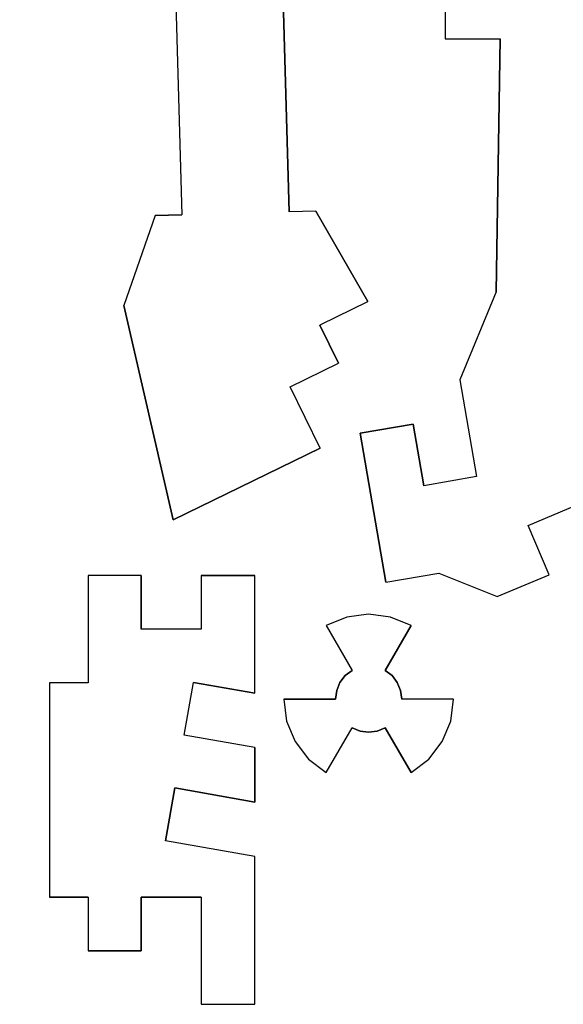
# Model space of a CAD drawing. Extents: x -17.1 to 17.1, y -14.2 to 14.2.
# Tile 29 of 32: x 8.2 to 11.2, y 3.7 to 9.2. Entities that reach past the tile are written whole.
import ezdxf

# ---------------------------------------------------------------- set-up
doc = ezdxf.new("R2010")
doc.units = 0
doc.header["$MEASUREMENT"] = 0
doc.layers.add('CAMADA_1', color=7, linetype='CONTINUOUS')

msp = doc.modelspace()

# ---------------------------------------------------------------- linework, layer by layer
at = {"layer": 'CAMADA_1', "color": 250}
for points, knots in [([(8.77729, 7.5989), (8.77729, 7.5989), (8.95287, 8.10143), (8.95287, 8.10143), (8.95287, 8.10143), (8.95287, 8.10143), (9.10283, 8.10566), (9.10283, 8.10566), (9.10283, 8.10566), (9.10283, 8.10566), (9.05662, 9.75201), (9.05662, 9.75201), (9.05662, 9.75201), (9.05662, 9.75201), (8.88633, 9.74721), (8.88633, 9.74721), (8.88633, 9.74721), (8.88633, 9.74721), (8.73019, 12.52562), (8.73019, 12.52562), (8.73019, 12.52562), (8.73019, 12.52562), (8.25938, 13.09352), (8.25938, 13.09352), (8.25938, 13.09352), (8.25938, 13.09352), (7.95775, 13.72171), (7.95775, 13.72171), (7.95775, 13.72171), (7.95775, 13.72171), (8.35946, 13.90974), (8.35946, 13.90974), (8.35946, 13.90974), (8.35946, 13.90974), (9.48669, 12.54685), (9.48669, 12.54685), (9.48669, 12.54685), (9.48669, 12.54685), (9.82666, 12.55638), (9.82666, 12.55638), (9.82666, 12.55638), (9.82666, 12.55638), (9.82666, 11.3248), (9.82666, 11.3248), (9.82666, 11.3248), (9.82666, 11.3248), (10.12666, 11.3248), (10.12666, 11.3248), (10.12666, 11.3248), (10.12666, 11.3248), (10.12666, 11.02479), (10.12666, 11.02479), (10.12666, 11.02479), (10.12666, 11.02479), (9.82666, 11.02479), (9.82666, 11.02479), (9.82666, 11.02479), (9.82666, 11.02479), (9.82666, 9.7736), (9.82666, 9.7736), (9.82666, 9.7736), (9.82666, 9.7736), (9.65637, 9.76883), (9.65637, 9.76883), (9.65637, 9.76883), (9.65637, 9.76883), (9.70259, 8.12249), (9.70259, 8.12249), (9.70259, 8.12249), (9.70259, 8.12249), (9.85252, 8.12669), (9.85252, 8.12669), (9.85252, 8.12669), (9.85252, 8.12669), (10.14346, 7.62077), (10.14346, 7.62077), (10.14346, 7.62077), (10.14346, 7.62077), (9.88025, 7.4913), (9.88025, 7.4913), (9.88025, 7.4913), (9.88025, 7.4913), (9.87418, 7.48834), (9.87418, 7.48834), (9.87418, 7.48834), (9.87418, 7.48834), (9.9785, 7.27515), (9.9785, 7.27515), (9.9785, 7.27515), (9.9785, 7.27515), (9.70887, 7.14364), (9.70887, 7.14364), (9.70887, 7.14364), (9.70887, 7.14364), (9.87644, 6.8), (9.87644, 6.8), (9.87644, 6.8), (9.87644, 6.8), (9.05369, 6.39875), (9.05369, 6.39875), (9.05369, 6.39875), (9.05369, 6.39875), (8.77729, 7.5989), (8.77729, 7.5989)], [0, 0, 0, 0, 0.037037, 0.037037, 0.037037, 0.037037, 0.0740741, 0.0740741, 0.0740741, 0.0740741, 0.1111111, 0.1111111, 0.1111111, 0.1111111, 0.1481481, 0.1481481, 0.1481481, 0.1481481, 0.1851852, 0.1851852, 0.1851852, 0.1851852, 0.2222222, 0.2222222, 0.2222222, 0.2222222, 0.2592593, 0.2592593, 0.2592593, 0.2592593, 0.2962963, 0.2962963, 0.2962963, 0.2962963, 0.3333333, 0.3333333, 0.3333333, 0.3333333, 0.3703704, 0.3703704, 0.3703704, 0.3703704, 0.4074074, 0.4074074, 0.4074074, 0.4074074, 0.4444444, 0.4444444, 0.4444444, 0.4444444, 0.4814815, 0.4814815, 0.4814815, 0.4814815, 0.5185185, 0.5185185, 0.5185185, 0.5185185, 0.5555556, 0.5555556, 0.5555556, 0.5555556, 0.5925926, 0.5925926, 0.5925926, 0.5925926, 0.6296296, 0.6296296, 0.6296296, 0.6296296, 0.6666667, 0.6666667, 0.6666667, 0.6666667, 0.7037037, 0.7037037, 0.7037037, 0.7037037, 0.7407407, 0.7407407, 0.7407407, 0.7407407, 0.7777778, 0.7777778, 0.7777778, 0.7777778, 0.8148148, 0.8148148, 0.8148148, 0.8148148, 0.8518519, 0.8518519, 0.8518519, 0.8518519, 0.8888889, 0.8888889, 0.8888889, 0.8888889, 0.9259259, 0.9259259, 0.9259259, 0.9259259, 1, 1, 1, 1]), ([(11.98358, 12.07325), (11.98358, 12.07325), (11.82797, 9.29481), (11.82797, 9.29481), (11.82797, 9.29481), (11.82797, 9.29481), (11.76172, 7.64903), (11.76172, 7.64903), (11.76172, 7.64903), (11.76172, 7.64903), (12.02267, 7.12589), (12.02267, 7.12589), (12.02267, 7.12589), (12.02267, 7.12589), (12.26746, 6.55736), (12.26746, 6.55736), (12.26746, 6.55736), (12.26746, 6.55736), (11.4348, 6.20698), (11.4348, 6.20698), (11.4348, 6.20698), (11.4348, 6.20698), (11.31849, 6.48349), (11.31849, 6.48349), (11.31849, 6.48349), (11.31849, 6.48349), (11.04198, 6.36721), (11.04198, 6.36721), (11.04198, 6.36721), (11.04198, 6.36721), (11.15826, 6.09067), (11.15826, 6.09067), (11.15826, 6.09067), (11.15826, 6.09067), (10.86753, 5.96846), (10.86753, 5.96846), (10.86753, 5.96846), (10.86753, 5.96846), (10.54044, 6.10023), (10.54044, 6.10023), (10.54044, 6.10023), (10.54044, 6.10023), (10.24474, 6.04936), (10.24474, 6.04936), (10.24474, 6.04936), (10.24474, 6.04936), (10.10126, 6.88336), (10.10126, 6.88336), (10.10126, 6.88336), (10.10126, 6.88336), (10.39689, 6.93423), (10.39689, 6.93423), (10.39689, 6.93423), (10.39689, 6.93423), (10.4563, 6.58928), (10.4563, 6.58928), (10.4563, 6.58928), (10.4563, 6.58928), (10.75193, 6.64015), (10.75193, 6.64015), (10.75193, 6.64015), (10.75193, 6.64015), (10.65869, 7.1822), (10.65869, 7.1822), (10.65869, 7.1822), (10.65869, 7.1822), (10.86206, 7.67411), (10.86206, 7.67411), (10.86206, 7.67411), (10.86206, 7.67411), (10.88408, 9.09147), (10.88408, 9.09147), (10.88408, 9.09147), (10.88408, 9.09147), (10.57624, 9.0915), (10.57624, 9.0915), (10.57624, 9.0915), (10.57624, 9.0915), (10.57624, 9.59566), (10.57624, 9.59566), (10.57624, 9.59566), (10.57624, 9.59566), (10.8876, 9.59566), (10.8876, 9.59566), (10.8876, 9.59566), (10.8876, 9.59566), (10.88725, 11.09842), (10.88725, 11.09842), (10.88725, 11.09842), (10.88725, 11.09842), (10.57684, 11.09817), (10.57684, 11.09817), (10.57684, 11.09817), (10.57684, 11.09817), (10.57674, 11.60226), (10.57674, 11.60226), (10.57674, 11.60226), (10.57674, 11.60226), (10.88718, 11.6025), (10.88718, 11.6025), (10.88718, 11.6025), (10.88718, 11.6025), (10.88711, 12.10383), (10.88711, 12.10383), (10.88711, 12.10383), (10.88711, 12.10383), (10.85783, 12.24706), (10.85783, 12.24706), (10.85783, 12.24706), (10.85783, 12.24706), (11.23343, 13.15674), (11.23343, 13.15674), (11.23343, 13.15674), (11.23343, 13.15674), (10.98635, 13.3454), (10.98635, 13.3454), (10.98635, 13.3454), (10.98635, 13.3454), (10.7509, 12.77464), (10.7509, 12.77464), (10.7509, 12.77464), (10.7509, 12.77464), (10.33505, 13.0986), (10.33505, 13.0986), (10.33505, 13.0986), (10.33505, 13.0986), (10.68649, 13.90974), (10.68649, 13.90974), (10.68649, 13.90974), (10.68649, 13.90974), (11.89246, 13.681), (11.89246, 13.681), (11.89246, 13.681), (11.89246, 13.681), (11.98358, 12.07325), (11.98358, 12.07325)], [0, 0, 0, 0, 0.0285714, 0.0285714, 0.0285714, 0.0285714, 0.0571429, 0.0571429, 0.0571429, 0.0571429, 0.0857143, 0.0857143, 0.0857143, 0.0857143, 0.1142857, 0.1142857, 0.1142857, 0.1142857, 0.1428571, 0.1428571, 0.1428571, 0.1428571, 0.1714286, 0.1714286, 0.1714286, 0.1714286, 0.2, 0.2, 0.2, 0.2, 0.2285714, 0.2285714, 0.2285714, 0.2285714, 0.2571429, 0.2571429, 0.2571429, 0.2571429, 0.2857143, 0.2857143, 0.2857143, 0.2857143, 0.3142857, 0.3142857, 0.3142857, 0.3142857, 0.3428571, 0.3428571, 0.3428571, 0.3428571, 0.3714286, 0.3714286, 0.3714286, 0.3714286, 0.4, 0.4, 0.4, 0.4, 0.4285714, 0.4285714, 0.4285714, 0.4285714, 0.4571429, 0.4571429, 0.4571429, 0.4571429, 0.4857143, 0.4857143, 0.4857143, 0.4857143, 0.5142857, 0.5142857, 0.5142857, 0.5142857, 0.5428571, 0.5428571, 0.5428571, 0.5428571, 0.5714286, 0.5714286, 0.5714286, 0.5714286, 0.6, 0.6, 0.6, 0.6, 0.6285714, 0.6285714, 0.6285714, 0.6285714, 0.6571429, 0.6571429, 0.6571429, 0.6571429, 0.6857143, 0.6857143, 0.6857143, 0.6857143, 0.7142857, 0.7142857, 0.7142857, 0.7142857, 0.7428571, 0.7428571, 0.7428571, 0.7428571, 0.7714286, 0.7714286, 0.7714286, 0.7714286, 0.8, 0.8, 0.8, 0.8, 0.8285714, 0.8285714, 0.8285714, 0.8285714, 0.8571429, 0.8571429, 0.8571429, 0.8571429, 0.8857143, 0.8857143, 0.8857143, 0.8857143, 0.9142857, 0.9142857, 0.9142857, 0.9142857, 0.9428571, 0.9428571, 0.9428571, 0.9428571, 1, 1, 1, 1]), ([(9.51068, 3.68564), (9.51068, 3.68564), (9.21068, 3.68564), (9.21068, 3.68564), (9.21068, 3.68564), (9.21068, 3.68564), (9.21068, 4.28564), (9.21068, 4.28564), (9.21068, 4.28564), (9.21068, 4.28564), (8.87511, 4.28564), (8.87511, 4.28564), (8.87511, 4.28564), (8.87511, 4.28564), (8.87511, 3.98564), (8.87511, 3.98564), (8.87511, 3.98564), (8.87511, 3.98564), (8.57747, 3.98564), (8.57747, 3.98564), (8.57747, 3.98564), (8.57747, 3.98564), (8.57747, 4.28564), (8.57747, 4.28564), (8.57747, 4.28564), (8.57747, 4.28564), (8.36108, 4.28564), (8.36108, 4.28564), (8.36108, 4.28564), (8.36108, 4.28564), (8.36108, 5.48562), (8.36108, 5.48562), (8.36108, 5.48562), (8.36108, 5.48562), (8.57747, 5.48562), (8.57747, 5.48562), (8.57747, 5.48562), (8.57747, 5.48562), (8.57747, 6.08566), (8.57747, 6.08566), (8.57747, 6.08566), (8.57747, 6.08566), (8.87511, 6.08566), (8.87511, 6.08566), (8.87511, 6.08566), (8.87511, 6.08566), (8.87511, 5.78566), (8.87511, 5.78566), (8.87511, 5.78566), (8.87511, 5.78566), (9.21068, 5.78566), (9.21068, 5.78566), (9.21068, 5.78566), (9.21068, 5.78566), (9.21068, 6.08566), (9.21068, 6.08566), (9.21068, 6.08566), (9.21068, 6.08566), (9.51068, 6.08566), (9.51068, 6.08566), (9.51068, 6.08566), (9.51068, 6.08566), (9.51068, 5.42741), (9.51068, 5.42741), (9.51068, 5.42741), (9.51068, 5.42741), (9.1675, 5.48795), (9.1675, 5.48795), (9.1675, 5.48795), (9.1675, 5.48795), (9.11539, 5.19249), (9.11539, 5.19249), (9.11539, 5.19249), (9.11539, 5.19249), (9.51068, 5.12282), (9.51068, 5.12282), (9.51068, 5.12282), (9.51068, 5.12282), (9.51068, 4.81816), (9.51068, 4.81816), (9.51068, 4.81816), (9.51068, 4.81816), (9.06329, 4.89701), (9.06329, 4.89701), (9.06329, 4.89701), (9.06329, 4.89701), (9.01121, 4.60159), (9.01121, 4.60159), (9.01121, 4.60159), (9.01121, 4.60159), (9.51068, 4.5135), (9.51068, 4.5135), (9.51068, 4.5135), (9.51068, 4.5135), (9.51068, 3.68564), (9.51068, 3.68564)], [0, 0, 0, 0, 0.04, 0.04, 0.04, 0.04, 0.08, 0.08, 0.08, 0.08, 0.12, 0.12, 0.12, 0.12, 0.16, 0.16, 0.16, 0.16, 0.2, 0.2, 0.2, 0.2, 0.24, 0.24, 0.24, 0.24, 0.28, 0.28, 0.28, 0.28, 0.32, 0.32, 0.32, 0.32, 0.36, 0.36, 0.36, 0.36, 0.4, 0.4, 0.4, 0.4, 0.44, 0.44, 0.44, 0.44, 0.48, 0.48, 0.48, 0.48, 0.52, 0.52, 0.52, 0.52, 0.56, 0.56, 0.56, 0.56, 0.6, 0.6, 0.6, 0.6, 0.64, 0.64, 0.64, 0.64, 0.68, 0.68, 0.68, 0.68, 0.72, 0.72, 0.72, 0.72, 0.76, 0.76, 0.76, 0.76, 0.8, 0.8, 0.8, 0.8, 0.84, 0.84, 0.84, 0.84, 0.88, 0.88, 0.88, 0.88, 0.92, 0.92, 0.92, 0.92, 1, 1, 1, 1]), ([(9.96297, 5.39474), (9.96297, 5.39474), (9.96929, 5.44268), (9.96929, 5.44268), (9.96929, 5.44268), (9.96929, 5.44268), (9.98777, 5.48738), (9.98777, 5.48738), (9.98777, 5.48738), (9.98777, 5.48738), (10.01723, 5.52576), (10.01723, 5.52576), (10.01723, 5.52576), (10.01723, 5.52576), (10.05558, 5.55522), (10.05558, 5.55522), (10.05558, 5.55522), (10.05558, 5.55522), (9.91048, 5.8065), (9.91048, 5.8065), (9.91048, 5.8065), (9.91048, 5.8065), (10.02517, 5.85402), (10.02517, 5.85402), (10.02517, 5.85402), (10.02517, 5.85402), (10.14825, 5.87022), (10.14825, 5.87022), (10.14825, 5.87022), (10.14825, 5.87022), (10.2713, 5.85402), (10.2713, 5.85402), (10.2713, 5.85402), (10.2713, 5.85402), (10.38595, 5.8065), (10.38595, 5.8065), (10.38595, 5.8065), (10.38595, 5.8065), (10.24086, 5.55519), (10.24086, 5.55519), (10.24086, 5.55519), (10.24086, 5.55519), (10.27924, 5.52576), (10.27924, 5.52576), (10.27924, 5.52576), (10.27924, 5.52576), (10.3087, 5.48738), (10.3087, 5.48738), (10.3087, 5.48738), (10.3087, 5.48738), (10.32718, 5.44268), (10.32718, 5.44268), (10.32718, 5.44268), (10.32718, 5.44268), (10.3335, 5.39474), (10.3335, 5.39474), (10.3335, 5.39474), (10.3335, 5.39474), (10.62369, 5.39474), (10.62369, 5.39474), (10.62369, 5.39474), (10.62369, 5.39474), (10.6075, 5.27169), (10.6075, 5.27169), (10.6075, 5.27169), (10.6075, 5.27169), (10.56002, 5.15701), (10.56002, 5.15701), (10.56002, 5.15701), (10.56002, 5.15701), (10.48445, 5.05855), (10.48445, 5.05855), (10.48445, 5.05855), (10.48445, 5.05855), (10.38595, 4.98302), (10.38595, 4.98302), (10.38595, 4.98302), (10.38595, 4.98302), (10.24086, 5.23433), (10.24086, 5.23433), (10.24086, 5.23433), (10.24086, 5.23433), (10.1962, 5.21578), (10.1962, 5.21578), (10.1962, 5.21578), (10.1962, 5.21578), (10.14825, 5.20946), (10.14825, 5.20946), (10.14825, 5.20946), (10.14825, 5.20946), (10.10028, 5.21581), (10.10028, 5.21581), (10.10028, 5.21581), (10.10028, 5.21581), (10.05561, 5.2343), (10.05561, 5.2343), (10.05561, 5.2343), (10.05561, 5.2343), (9.91048, 4.98298), (9.91048, 4.98298), (9.91048, 4.98298), (9.91048, 4.98298), (9.81202, 5.05855), (9.81202, 5.05855), (9.81202, 5.05855), (9.81202, 5.05855), (9.73646, 5.15701), (9.73646, 5.15701), (9.73646, 5.15701), (9.73646, 5.15701), (9.68897, 5.27169), (9.68897, 5.27169), (9.68897, 5.27169), (9.68897, 5.27169), (9.67278, 5.39474), (9.67278, 5.39474), (9.67278, 5.39474), (9.67278, 5.39474), (9.96297, 5.39474), (9.96297, 5.39474)], [0, 0, 0, 0, 0.0322581, 0.0322581, 0.0322581, 0.0322581, 0.0645161, 0.0645161, 0.0645161, 0.0645161, 0.0967742, 0.0967742, 0.0967742, 0.0967742, 0.1290323, 0.1290323, 0.1290323, 0.1290323, 0.1612903, 0.1612903, 0.1612903, 0.1612903, 0.1935484, 0.1935484, 0.1935484, 0.1935484, 0.2258065, 0.2258065, 0.2258065, 0.2258065, 0.2580645, 0.2580645, 0.2580645, 0.2580645, 0.2903226, 0.2903226, 0.2903226, 0.2903226, 0.3225806, 0.3225806, 0.3225806, 0.3225806, 0.3548387, 0.3548387, 0.3548387, 0.3548387, 0.3870968, 0.3870968, 0.3870968, 0.3870968, 0.4193548, 0.4193548, 0.4193548, 0.4193548, 0.4516129, 0.4516129, 0.4516129, 0.4516129, 0.483871, 0.483871, 0.483871, 0.483871, 0.516129, 0.516129, 0.516129, 0.516129, 0.5483871, 0.5483871, 0.5483871, 0.5483871, 0.5806452, 0.5806452, 0.5806452, 0.5806452, 0.6129032, 0.6129032, 0.6129032, 0.6129032, 0.6451613, 0.6451613, 0.6451613, 0.6451613, 0.6774194, 0.6774194, 0.6774194, 0.6774194, 0.7096774, 0.7096774, 0.7096774, 0.7096774, 0.7419355, 0.7419355, 0.7419355, 0.7419355, 0.7741935, 0.7741935, 0.7741935, 0.7741935, 0.8064516, 0.8064516, 0.8064516, 0.8064516, 0.8387097, 0.8387097, 0.8387097, 0.8387097, 0.8709677, 0.8709677, 0.8709677, 0.8709677, 0.9032258, 0.9032258, 0.9032258, 0.9032258, 0.9354839, 0.9354839, 0.9354839, 0.9354839, 1, 1, 1, 1])]:
    msp.add_open_spline(points, degree=3, knots=knots, dxfattribs=at)
for points in [[(9.65637, 9.76883), (9.65637, 9.76883), (9.70259, 8.12249), (9.70259, 8.12249)], [(9.05662, 9.75201), (9.05662, 9.75201), (9.10283, 8.10566), (9.10283, 8.10566)], [(10.57624, 9.59566), (10.57624, 9.59566), (10.57624, 9.0915), (10.57624, 9.0915)], [(10.57624, 9.0915), (10.57624, 9.0915), (10.88408, 9.09147), (10.88408, 9.09147)], [(10.86206, 7.67411), (10.86206, 7.67411), (10.88408, 9.09147), (10.88408, 9.09147)], [(8.95287, 8.10143), (8.95287, 8.10143), (9.10283, 8.10566), (9.10283, 8.10566)], [(9.85252, 8.12669), (9.85252, 8.12669), (9.70259, 8.12249), (9.70259, 8.12249)], [(9.85252, 8.12669), (9.85252, 8.12669), (10.14346, 7.62077), (10.14346, 7.62077)], [(8.95287, 8.10143), (8.95287, 8.10143), (8.77729, 7.5989), (8.77729, 7.5989)], [(10.86206, 7.67411), (10.86206, 7.67411), (10.65869, 7.1822), (10.65869, 7.1822)], [(9.88025, 7.4913), (9.88025, 7.4913), (10.14346, 7.62077), (10.14346, 7.62077)], [(9.05369, 6.39875), (9.05369, 6.39875), (8.77729, 7.5989), (8.77729, 7.5989)], [(9.87418, 7.48834), (9.87418, 7.48834), (9.88025, 7.4913), (9.88025, 7.4913)], [(9.87418, 7.48834), (9.87418, 7.48834), (9.9785, 7.27515), (9.9785, 7.27515)], [(9.70887, 7.14364), (9.70887, 7.14364), (9.9785, 7.27515), (9.9785, 7.27515)], [(10.65869, 7.1822), (10.65869, 7.1822), (10.75193, 6.64015), (10.75193, 6.64015)], [(9.87644, 6.8), (9.87644, 6.8), (9.70887, 7.14364), (9.70887, 7.14364)], [(10.10126, 6.88336), (10.10126, 6.88336), (10.39689, 6.93423), (10.39689, 6.93423)], [(10.39689, 6.93423), (10.39689, 6.93423), (10.4563, 6.58928), (10.4563, 6.58928)], [(10.24474, 6.04936), (10.24474, 6.04936), (10.10126, 6.88336), (10.10126, 6.88336)], [(9.87644, 6.8), (9.87644, 6.8), (9.05369, 6.39875), (9.05369, 6.39875)], [(10.75193, 6.64015), (10.75193, 6.64015), (10.4563, 6.58928), (10.4563, 6.58928)], [(11.04198, 6.36721), (11.04198, 6.36721), (11.31849, 6.48349), (11.31849, 6.48349)], [(11.15826, 6.09067), (11.15826, 6.09067), (11.04198, 6.36721), (11.04198, 6.36721)], [(8.87511, 6.08566), (8.87511, 6.08566), (8.57747, 6.08566), (8.57747, 6.08566)], [(8.57747, 6.08566), (8.57747, 6.08566), (8.57747, 5.48562), (8.57747, 5.48562)], [(8.87511, 6.08566), (8.87511, 6.08566), (8.87511, 5.78566), (8.87511, 5.78566)], [(9.21068, 6.08566), (9.21068, 6.08566), (9.51068, 6.08566), (9.51068, 6.08566)], [(9.21068, 6.08566), (9.21068, 6.08566), (9.21068, 5.78566), (9.21068, 5.78566)], [(9.51068, 5.42741), (9.51068, 5.42741), (9.51068, 6.08566), (9.51068, 6.08566)], [(10.24474, 6.04936), (10.24474, 6.04936), (10.54044, 6.10023), (10.54044, 6.10023)], [(10.54044, 6.10023), (10.54044, 6.10023), (10.86753, 5.96846), (10.86753, 5.96846)], [(10.86753, 5.96846), (10.86753, 5.96846), (11.15826, 6.09067), (11.15826, 6.09067)], [(10.02517, 5.85402), (10.02517, 5.85402), (9.91048, 5.8065), (9.91048, 5.8065)], [(10.14825, 5.87022), (10.14825, 5.87022), (10.02517, 5.85402), (10.02517, 5.85402)], [(10.2713, 5.85402), (10.2713, 5.85402), (10.14825, 5.87022), (10.14825, 5.87022)], [(10.38595, 5.8065), (10.38595, 5.8065), (10.2713, 5.85402), (10.2713, 5.85402)], [(9.91048, 5.8065), (9.91048, 5.8065), (10.05558, 5.55522), (10.05558, 5.55522)], [(10.38595, 5.8065), (10.38595, 5.8065), (10.24086, 5.55519), (10.24086, 5.55519)], [(9.21068, 5.78566), (9.21068, 5.78566), (8.87511, 5.78566), (8.87511, 5.78566)], [(9.98777, 5.48738), (9.98777, 5.48738), (10.01723, 5.52576), (10.01723, 5.52576)], [(10.01723, 5.52576), (10.01723, 5.52576), (10.05558, 5.55522), (10.05558, 5.55522)], [(10.24086, 5.55519), (10.24086, 5.55519), (10.27924, 5.52576), (10.27924, 5.52576)], [(10.27924, 5.52576), (10.27924, 5.52576), (10.3087, 5.48738), (10.3087, 5.48738)], [(8.36108, 5.48562), (8.36108, 5.48562), (8.36108, 4.28564), (8.36108, 4.28564)], [(8.57747, 5.48562), (8.57747, 5.48562), (8.36108, 5.48562), (8.36108, 5.48562)], [(9.11539, 5.19249), (9.11539, 5.19249), (9.1675, 5.48795), (9.1675, 5.48795)], [(9.51068, 5.42741), (9.51068, 5.42741), (9.1675, 5.48795), (9.1675, 5.48795)], [(9.96929, 5.44268), (9.96929, 5.44268), (9.98777, 5.48738), (9.98777, 5.48738)], [(10.3087, 5.48738), (10.3087, 5.48738), (10.32718, 5.44268), (10.32718, 5.44268)], [(9.96297, 5.39474), (9.96297, 5.39474), (9.96929, 5.44268), (9.96929, 5.44268)], [(10.32718, 5.44268), (10.32718, 5.44268), (10.3335, 5.39474), (10.3335, 5.39474)], [(9.67278, 5.39474), (9.67278, 5.39474), (9.68897, 5.27169), (9.68897, 5.27169)], [(9.67278, 5.39474), (9.67278, 5.39474), (9.96297, 5.39474), (9.96297, 5.39474)], [(10.62369, 5.39474), (10.62369, 5.39474), (10.3335, 5.39474), (10.3335, 5.39474)], [(10.6075, 5.27169), (10.6075, 5.27169), (10.62369, 5.39474), (10.62369, 5.39474)], [(9.68897, 5.27169), (9.68897, 5.27169), (9.73646, 5.15701), (9.73646, 5.15701)], [(10.56002, 5.15701), (10.56002, 5.15701), (10.6075, 5.27169), (10.6075, 5.27169)], [(9.51068, 5.12282), (9.51068, 5.12282), (9.11539, 5.19249), (9.11539, 5.19249)], [(9.91048, 4.98298), (9.91048, 4.98298), (10.05561, 5.2343), (10.05561, 5.2343)], [(10.10028, 5.21581), (10.10028, 5.21581), (10.05561, 5.2343), (10.05561, 5.2343)], [(10.14825, 5.20946), (10.14825, 5.20946), (10.10028, 5.21581), (10.10028, 5.21581)], [(10.1962, 5.21578), (10.1962, 5.21578), (10.14825, 5.20946), (10.14825, 5.20946)], [(10.24086, 5.23433), (10.24086, 5.23433), (10.1962, 5.21578), (10.1962, 5.21578)], [(10.38595, 4.98302), (10.38595, 4.98302), (10.24086, 5.23433), (10.24086, 5.23433)], [(9.73646, 5.15701), (9.73646, 5.15701), (9.81202, 5.05855), (9.81202, 5.05855)], [(10.48445, 5.05855), (10.48445, 5.05855), (10.56002, 5.15701), (10.56002, 5.15701)], [(9.51068, 5.12282), (9.51068, 5.12282), (9.51068, 4.81816), (9.51068, 4.81816)], [(9.81202, 5.05855), (9.81202, 5.05855), (9.91048, 4.98298), (9.91048, 4.98298)], [(10.38595, 4.98302), (10.38595, 4.98302), (10.48445, 5.05855), (10.48445, 5.05855)], [(9.06329, 4.89701), (9.06329, 4.89701), (9.01121, 4.60159), (9.01121, 4.60159)], [(9.51068, 4.81816), (9.51068, 4.81816), (9.06329, 4.89701), (9.06329, 4.89701)], [(9.51068, 4.5135), (9.51068, 4.5135), (9.01121, 4.60159), (9.01121, 4.60159)], [(9.51068, 3.68564), (9.51068, 3.68564), (9.51068, 4.5135), (9.51068, 4.5135)], [(8.57747, 4.28564), (8.57747, 4.28564), (8.36108, 4.28564), (8.36108, 4.28564)], [(8.57747, 4.28564), (8.57747, 4.28564), (8.57747, 3.98564), (8.57747, 3.98564)], [(8.87511, 4.28564), (8.87511, 4.28564), (8.87511, 3.98564), (8.87511, 3.98564)], [(9.21068, 4.28564), (9.21068, 4.28564), (8.87511, 4.28564), (8.87511, 4.28564)], [(9.21068, 4.28564), (9.21068, 4.28564), (9.21068, 3.68564), (9.21068, 3.68564)], [(8.87511, 3.98564), (8.87511, 3.98564), (8.57747, 3.98564), (8.57747, 3.98564)], [(9.21068, 3.68564), (9.21068, 3.68564), (9.51068, 3.68564), (9.51068, 3.68564)]]:
    msp.add_open_spline(points, degree=3, dxfattribs=at)

doc.saveas('drawing.dxf')
